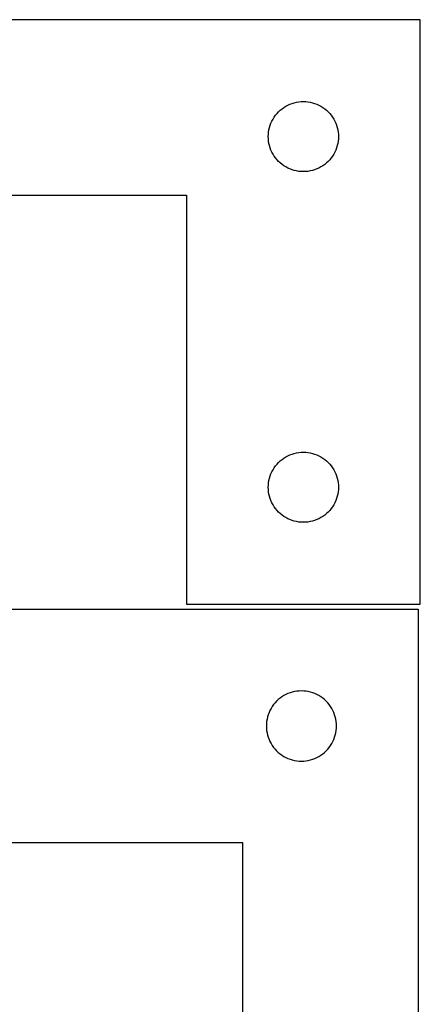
# Model space of a CAD drawing. Header units: millimetres. Extents: x 7 to 1242, y 7 to 1239.
# Tile 21 of 21: x 1135 to 1238, y 986 to 1239. Entities that reach past the tile are written whole.
import ezdxf

# ---------------------------------------------------------------- set-up
doc = ezdxf.new("R2010")
doc.units = ezdxf.units.MM
doc.layers.add('CUT', color=7, linetype='CONTINUOUS', true_color=0x000000)

msp = doc.modelspace()

# ---------------------------------------------------------------- linework, layer by layer
at = {"layer": 'CUT'}
for p, q in [((1237.828791, 1238.817206), (1057.828791, 1238.817206)), ((1237.828791, 1088.817206), (1237.828791, 1238.817206)), ((1201.46483, 1215.181167), (1201.894678, 1215.583764)), ((1201.894678, 1215.583764), (1202.349938, 1215.957386)), ((1202.349938, 1215.957386), (1202.828659, 1216.300432)), ((1202.828659, 1216.300432), (1203.328791, 1216.611434)), ((1203.328791, 1216.611434), (1203.848193, 1216.88906)), ((1203.848193, 1216.88906), (1204.38464, 1217.132121)), ((1204.38464, 1217.132121), (1204.935836, 1217.339577)), ((1204.935836, 1217.339577), (1205.499419, 1217.510538)), ((1205.499419, 1217.510538), (1206.072978, 1217.644273)), ((1206.072978, 1217.644273), (1206.654055, 1217.740209)), ((1206.654055, 1217.740209), (1207.240163, 1217.797936)), ((1207.240163, 1217.797936), (1207.828791, 1217.817206)), ((1207.828791, 1217.817206), (1208.417419, 1217.797936)), ((1208.417419, 1217.797936), (1209.003527, 1217.740209)), ((1209.003527, 1217.740209), (1209.584604, 1217.644273)), ((1209.584604, 1217.644273), (1210.158162, 1217.510538)), ((1210.158162, 1217.510538), (1210.721746, 1217.339577)), ((1210.721746, 1217.339577), (1211.272942, 1217.132121)), ((1211.272942, 1217.132121), (1211.809389, 1216.88906)), ((1211.809389, 1216.88906), (1212.328791, 1216.611434)), ((1212.328791, 1216.611434), (1212.828923, 1216.300432)), ((1212.828923, 1216.300432), (1213.307644, 1215.957386)), ((1213.307644, 1215.957386), (1213.762903, 1215.583764)), ((1213.762903, 1215.583764), (1214.192752, 1215.181167)), ((1199.756936, 1212.797804), (1200.034562, 1213.317206)), ((1200.034562, 1213.317206), (1200.345564, 1213.817338)), ((1200.345564, 1213.817338), (1200.688611, 1214.296059)), ((1200.688611, 1214.296059), (1201.062233, 1214.751318)), ((1201.062233, 1214.751318), (1201.46483, 1215.181167)), ((1214.192752, 1215.181167), (1214.595349, 1214.751318)), ((1214.595349, 1214.751318), (1214.968971, 1214.296059)), ((1214.968971, 1214.296059), (1215.312017, 1213.817338)), ((1215.312017, 1213.817338), (1215.623019, 1213.317206)), ((1215.623019, 1213.317206), (1215.900645, 1212.797804)), ((1198.905787, 1209.991941), (1199.001723, 1210.573019)), ((1199.001723, 1210.573019), (1199.135458, 1211.146577)), ((1199.135458, 1211.146577), (1199.30642, 1211.710161)), ((1199.30642, 1211.710161), (1199.513875, 1212.261357)), ((1199.513875, 1212.261357), (1199.756936, 1212.797804)), ((1215.900645, 1212.797804), (1216.143707, 1212.261357)), ((1216.143707, 1212.261357), (1216.351162, 1211.710161)), ((1216.351162, 1211.710161), (1216.522123, 1211.146577)), ((1216.522123, 1211.146577), (1216.655858, 1210.573019)), ((1216.655858, 1210.573019), (1216.751795, 1209.991941)), ((1198.828791, 1208.817206), (1198.84806, 1209.405834)), ((1198.84806, 1208.228578), (1198.828791, 1208.817206)), ((1198.84806, 1209.405834), (1198.905787, 1209.991941)), ((1198.905787, 1207.64247), (1198.84806, 1208.228578)), ((1216.751795, 1209.991941), (1216.809521, 1209.405834)), ((1216.809521, 1208.228578), (1216.751795, 1207.64247)), ((1216.809521, 1209.405834), (1216.828791, 1208.817206)), ((1216.828791, 1208.817206), (1216.809521, 1208.228578)), ((1199.001723, 1207.061393), (1198.905787, 1207.64247)), ((1199.135458, 1206.487834), (1199.001723, 1207.061393)), ((1199.30642, 1205.92425), (1199.135458, 1206.487834)), ((1199.513875, 1205.373055), (1199.30642, 1205.92425)), ((1216.351162, 1205.92425), (1216.143707, 1205.373055)), ((1216.522123, 1206.487834), (1216.351162, 1205.92425)), ((1216.655858, 1207.061393), (1216.522123, 1206.487834)), ((1216.751795, 1207.64247), (1216.655858, 1207.061393)), ((1199.756936, 1204.836607), (1199.513875, 1205.373055)), ((1200.034562, 1204.317206), (1199.756936, 1204.836607)), ((1200.345564, 1203.817074), (1200.034562, 1204.317206)), ((1200.688611, 1203.338353), (1200.345564, 1203.817074)), ((1201.062233, 1202.883093), (1200.688611, 1203.338353)), ((1201.46483, 1202.453245), (1201.062233, 1202.883093)), ((1214.595349, 1202.883093), (1214.192752, 1202.453245)), ((1214.968971, 1203.338353), (1214.595349, 1202.883093)), ((1215.312017, 1203.817074), (1214.968971, 1203.338353)), ((1215.623019, 1204.317206), (1215.312017, 1203.817074)), ((1215.900645, 1204.836607), (1215.623019, 1204.317206)), ((1216.143707, 1205.373055), (1215.900645, 1204.836607)), ((1201.894678, 1202.050647), (1201.46483, 1202.453245)), ((1202.349938, 1201.677026), (1201.894678, 1202.050647)), ((1202.828659, 1201.333979), (1202.349938, 1201.677026)), ((1203.328791, 1201.022977), (1202.828659, 1201.333979)), ((1203.848193, 1200.745351), (1203.328791, 1201.022977)), ((1204.38464, 1200.50229), (1203.848193, 1200.745351)), ((1204.935836, 1200.294835), (1204.38464, 1200.50229)), ((1211.272942, 1200.50229), (1210.721746, 1200.294835)), ((1211.809389, 1200.745351), (1211.272942, 1200.50229)), ((1212.328791, 1201.022977), (1211.809389, 1200.745351)), ((1212.828923, 1201.333979), (1212.328791, 1201.022977)), ((1213.307644, 1201.677026), (1212.828923, 1201.333979)), ((1213.762903, 1202.050647), (1213.307644, 1201.677026)), ((1214.192752, 1202.453245), (1213.762903, 1202.050647)), ((1205.499419, 1200.123873), (1204.935836, 1200.294835)), ((1206.072978, 1199.990138), (1205.499419, 1200.123873)), ((1206.654055, 1199.894202), (1206.072978, 1199.990138)), ((1207.240163, 1199.836475), (1206.654055, 1199.894202)), ((1207.828791, 1199.817206), (1207.240163, 1199.836475)), ((1208.417419, 1199.836475), (1207.828791, 1199.817206)), ((1209.003527, 1199.894202), (1208.417419, 1199.836475)), ((1209.584604, 1199.990138), (1209.003527, 1199.894202)), ((1210.158162, 1200.123873), (1209.584604, 1199.990138)), ((1210.721746, 1200.294835), (1210.158162, 1200.123873)), ((1057.828791, 1193.817206), (1177.828791, 1193.817206)), ((1177.828791, 1193.817206), (1177.828791, 1088.817206)), ((1203.848193, 1126.88906), (1204.38464, 1127.132121)), ((1204.38464, 1127.132121), (1204.935836, 1127.339577)), ((1204.935836, 1127.339577), (1205.499419, 1127.510538)), ((1205.499419, 1127.510538), (1206.072978, 1127.644273)), ((1206.072978, 1127.644273), (1206.654055, 1127.740209)), ((1206.654055, 1127.740209), (1207.240163, 1127.797936)), ((1207.240163, 1127.797936), (1207.828791, 1127.817206)), ((1207.828791, 1127.817206), (1208.417419, 1127.797936)), ((1208.417419, 1127.797936), (1209.003527, 1127.740209)), ((1209.003527, 1127.740209), (1209.584604, 1127.644273)), ((1209.584604, 1127.644273), (1210.158162, 1127.510538)), ((1210.158162, 1127.510538), (1210.721746, 1127.339577)), ((1210.721746, 1127.339577), (1211.272942, 1127.132121)), ((1211.272942, 1127.132121), (1211.809389, 1126.88906)), ((1200.688611, 1124.296059), (1201.062233, 1124.751318)), ((1201.062233, 1124.751318), (1201.46483, 1125.181167)), ((1201.46483, 1125.181167), (1201.894678, 1125.583764)), ((1201.894678, 1125.583764), (1202.349938, 1125.957386)), ((1202.349938, 1125.957386), (1202.828659, 1126.300432)), ((1202.828659, 1126.300432), (1203.328791, 1126.611434)), ((1203.328791, 1126.611434), (1203.848193, 1126.88906)), ((1211.809389, 1126.88906), (1212.328791, 1126.611434)), ((1212.328791, 1126.611434), (1212.828923, 1126.300432)), ((1212.828923, 1126.300432), (1213.307644, 1125.957386)), ((1213.307644, 1125.957386), (1213.762903, 1125.583764)), ((1213.762903, 1125.583764), (1214.192752, 1125.181167)), ((1214.192752, 1125.181167), (1214.595349, 1124.751318)), ((1214.595349, 1124.751318), (1214.968971, 1124.296059)), ((1199.30642, 1121.710161), (1199.513875, 1122.261357)), ((1199.513875, 1122.261357), (1199.756936, 1122.797804)), ((1199.756936, 1122.797804), (1200.034562, 1123.317206)), ((1200.034562, 1123.317206), (1200.345564, 1123.817338)), ((1200.345564, 1123.817338), (1200.688611, 1124.296059)), ((1214.968971, 1124.296059), (1215.312017, 1123.817338)), ((1215.312017, 1123.817338), (1215.623019, 1123.317206)), ((1215.623019, 1123.317206), (1215.900645, 1122.797804)), ((1215.900645, 1122.797804), (1216.143707, 1122.261357)), ((1216.143707, 1122.261357), (1216.351162, 1121.710161)), ((1198.84806, 1119.405834), (1198.905787, 1119.991941)), ((1198.905787, 1119.991941), (1199.001723, 1120.573019)), ((1199.001723, 1120.573019), (1199.135458, 1121.146577)), ((1199.135458, 1121.146577), (1199.30642, 1121.710161)), ((1216.351162, 1121.710161), (1216.522123, 1121.146577)), ((1216.522123, 1121.146577), (1216.655858, 1120.573019)), ((1216.655858, 1120.573019), (1216.751795, 1119.991941)), ((1216.751795, 1119.991941), (1216.809521, 1119.405834)), ((1198.828791, 1118.817206), (1198.84806, 1119.405834)), ((1198.84806, 1118.228578), (1198.828791, 1118.817206)), ((1198.905787, 1117.64247), (1198.84806, 1118.228578)), ((1199.001723, 1117.061393), (1198.905787, 1117.64247)), ((1199.135458, 1116.487834), (1199.001723, 1117.061393)), ((1216.655858, 1117.061393), (1216.522123, 1116.487834)), ((1216.751795, 1117.64247), (1216.655858, 1117.061393)), ((1216.809521, 1118.228578), (1216.751795, 1117.64247)), ((1216.809521, 1119.405834), (1216.828791, 1118.817206)), ((1216.828791, 1118.817206), (1216.809521, 1118.228578)), ((1199.30642, 1115.92425), (1199.135458, 1116.487834)), ((1199.513875, 1115.373055), (1199.30642, 1115.92425)), ((1199.756936, 1114.836607), (1199.513875, 1115.373055)), ((1200.034562, 1114.317206), (1199.756936, 1114.836607)), ((1215.900645, 1114.836607), (1215.623019, 1114.317206)), ((1216.143707, 1115.373055), (1215.900645, 1114.836607)), ((1216.351162, 1115.92425), (1216.143707, 1115.373055)), ((1216.522123, 1116.487834), (1216.351162, 1115.92425)), ((1200.345564, 1113.817074), (1200.034562, 1114.317206)), ((1200.688611, 1113.338353), (1200.345564, 1113.817074)), ((1201.062233, 1112.883093), (1200.688611, 1113.338353)), ((1201.46483, 1112.453245), (1201.062233, 1112.883093)), ((1201.894678, 1112.050647), (1201.46483, 1112.453245)), ((1202.349938, 1111.677026), (1201.894678, 1112.050647)), ((1213.762903, 1112.050647), (1213.307644, 1111.677026)), ((1214.192752, 1112.453245), (1213.762903, 1112.050647)), ((1214.595349, 1112.883093), (1214.192752, 1112.453245)), ((1214.968971, 1113.338353), (1214.595349, 1112.883093)), ((1215.312017, 1113.817074), (1214.968971, 1113.338353)), ((1215.623019, 1114.317206), (1215.312017, 1113.817074)), ((1202.828659, 1111.333979), (1202.349938, 1111.677026)), ((1203.328791, 1111.022977), (1202.828659, 1111.333979)), ((1203.848193, 1110.745351), (1203.328791, 1111.022977)), ((1204.38464, 1110.50229), (1203.848193, 1110.745351)), ((1204.935836, 1110.294835), (1204.38464, 1110.50229)), ((1205.499419, 1110.123873), (1204.935836, 1110.294835)), ((1206.072978, 1109.990138), (1205.499419, 1110.123873)), ((1206.654055, 1109.894202), (1206.072978, 1109.990138)), ((1207.240163, 1109.836475), (1206.654055, 1109.894202)), ((1207.828791, 1109.817206), (1207.240163, 1109.836475)), ((1208.417419, 1109.836475), (1207.828791, 1109.817206)), ((1209.003527, 1109.894202), (1208.417419, 1109.836475)), ((1209.584604, 1109.990138), (1209.003527, 1109.894202)), ((1210.158162, 1110.123873), (1209.584604, 1109.990138)), ((1210.721746, 1110.294835), (1210.158162, 1110.123873)), ((1211.272942, 1110.50229), (1210.721746, 1110.294835)), ((1211.809389, 1110.745351), (1211.272942, 1110.50229)), ((1212.328791, 1111.022977), (1211.809389, 1110.745351)), ((1212.828923, 1111.333979), (1212.328791, 1111.022977)), ((1213.307644, 1111.677026), (1212.828923, 1111.333979)), ((1087.320426, 1087.53669), (1237.320426, 1087.53669)), ((1177.828791, 1088.817206), (1237.828791, 1088.817206)), ((1237.320426, 1087.53669), (1237.320426, 907.53669)), ((1206.14569, 1066.459694), (1205.564613, 1066.363758)), ((1206.731798, 1066.51742), (1206.14569, 1066.459694)), ((1207.320426, 1066.53669), (1206.731798, 1066.51742)), ((1207.909054, 1066.51742), (1207.320426, 1066.53669)), ((1208.495162, 1066.459694), (1207.909054, 1066.51742)), ((1209.076239, 1066.363758), (1208.495162, 1066.459694)), ((1200.956465, 1063.900651), (1200.553868, 1063.470802)), ((1201.386313, 1064.303248), (1200.956465, 1063.900651)), ((1201.841573, 1064.67687), (1201.386313, 1064.303248)), ((1202.320294, 1065.019917), (1201.841573, 1064.67687)), ((1202.820426, 1065.330919), (1202.320294, 1065.019917)), ((1203.339828, 1065.608545), (1202.820426, 1065.330919)), ((1203.876275, 1065.851606), (1203.339828, 1065.608545)), ((1204.427471, 1066.059061), (1203.876275, 1065.851606)), ((1204.991054, 1066.230023), (1204.427471, 1066.059061)), ((1205.564613, 1066.363758), (1204.991054, 1066.230023)), ((1209.649797, 1066.230023), (1209.076239, 1066.363758)), ((1210.213381, 1066.059061), (1209.649797, 1066.230023)), ((1210.764577, 1065.851606), (1210.213381, 1066.059061)), ((1211.301024, 1065.608545), (1210.764577, 1065.851606)), ((1211.820426, 1065.330919), (1211.301024, 1065.608545)), ((1212.320558, 1065.019917), (1211.820426, 1065.330919)), ((1212.799279, 1064.67687), (1212.320558, 1065.019917)), ((1213.254538, 1064.303248), (1212.799279, 1064.67687)), ((1213.684387, 1063.900651), (1213.254538, 1064.303248)), ((1214.086984, 1063.470802), (1213.684387, 1063.900651)), ((1199.248571, 1061.517288), (1199.00551, 1060.980841)), ((1199.526197, 1062.03669), (1199.248571, 1061.517288)), ((1199.837199, 1062.536822), (1199.526197, 1062.03669)), ((1200.180246, 1063.015543), (1199.837199, 1062.536822)), ((1200.553868, 1063.470802), (1200.180246, 1063.015543)), ((1214.460606, 1063.015543), (1214.086984, 1063.470802)), ((1214.803652, 1062.536822), (1214.460606, 1063.015543)), ((1215.114654, 1062.03669), (1214.803652, 1062.536822)), ((1215.39228, 1061.517288), (1215.114654, 1062.03669)), ((1215.635342, 1060.980841), (1215.39228, 1061.517288)), ((1198.493358, 1059.292503), (1198.397422, 1058.711426)), ((1198.627093, 1059.866062), (1198.493358, 1059.292503)), ((1198.798055, 1060.429645), (1198.627093, 1059.866062)), ((1199.00551, 1060.980841), (1198.798055, 1060.429645)), ((1215.842797, 1060.429645), (1215.635342, 1060.980841)), ((1216.013758, 1059.866062), (1215.842797, 1060.429645)), ((1216.147493, 1059.292503), (1216.013758, 1059.866062)), ((1216.24343, 1058.711426), (1216.147493, 1059.292503)), ((1198.339696, 1058.125318), (1198.320426, 1057.53669)), ((1198.320426, 1057.53669), (1198.339696, 1056.948062)), ((1198.397422, 1058.711426), (1198.339696, 1058.125318)), ((1198.339696, 1056.948062), (1198.397422, 1056.361954)), ((1198.397422, 1056.361954), (1198.493358, 1055.780877)), ((1216.147493, 1055.780877), (1216.24343, 1056.361954)), ((1216.301156, 1058.125318), (1216.24343, 1058.711426)), ((1216.24343, 1056.361954), (1216.301156, 1056.948062)), ((1216.320426, 1057.53669), (1216.301156, 1058.125318)), ((1216.301156, 1056.948062), (1216.320426, 1057.53669)), ((1198.493358, 1055.780877), (1198.627093, 1055.207319)), ((1198.627093, 1055.207319), (1198.798055, 1054.643735)), ((1198.798055, 1054.643735), (1199.00551, 1054.092539)), ((1199.00551, 1054.092539), (1199.248571, 1053.556092)), ((1215.39228, 1053.556092), (1215.635342, 1054.092539)), ((1215.635342, 1054.092539), (1215.842797, 1054.643735)), ((1215.842797, 1054.643735), (1216.013758, 1055.207319)), ((1216.013758, 1055.207319), (1216.147493, 1055.780877)), ((1199.248571, 1053.556092), (1199.526197, 1053.03669)), ((1199.526197, 1053.03669), (1199.837199, 1052.536558)), ((1199.837199, 1052.536558), (1200.180246, 1052.057837)), ((1200.180246, 1052.057837), (1200.553868, 1051.602578)), ((1200.553868, 1051.602578), (1200.956465, 1051.172729)), ((1213.684387, 1051.172729), (1214.086984, 1051.602578)), ((1214.086984, 1051.602578), (1214.460606, 1052.057837)), ((1214.460606, 1052.057837), (1214.803652, 1052.536558)), ((1214.803652, 1052.536558), (1215.114654, 1053.03669)), ((1215.114654, 1053.03669), (1215.39228, 1053.556092)), ((1200.956465, 1051.172729), (1201.386313, 1050.770132)), ((1201.386313, 1050.770132), (1201.841573, 1050.39651)), ((1201.841573, 1050.39651), (1202.320294, 1050.053464)), ((1202.320294, 1050.053464), (1202.820426, 1049.742462)), ((1202.820426, 1049.742462), (1203.339828, 1049.464835)), ((1203.339828, 1049.464835), (1203.876275, 1049.221774)), ((1203.876275, 1049.221774), (1204.427471, 1049.014319)), ((1204.427471, 1049.014319), (1204.991054, 1048.843358)), ((1204.991054, 1048.843358), (1205.564613, 1048.709623)), ((1209.076239, 1048.709623), (1209.649797, 1048.843358)), ((1209.649797, 1048.843358), (1210.213381, 1049.014319)), ((1210.213381, 1049.014319), (1210.764577, 1049.221774)), ((1210.764577, 1049.221774), (1211.301024, 1049.464835)), ((1211.301024, 1049.464835), (1211.820426, 1049.742462)), ((1211.820426, 1049.742462), (1212.320558, 1050.053464)), ((1212.320558, 1050.053464), (1212.799279, 1050.39651)), ((1212.799279, 1050.39651), (1213.254538, 1050.770132)), ((1213.254538, 1050.770132), (1213.684387, 1051.172729)), ((1205.564613, 1048.709623), (1206.14569, 1048.613686)), ((1206.14569, 1048.613686), (1206.731798, 1048.55596)), ((1206.731798, 1048.55596), (1207.320426, 1048.53669)), ((1207.320426, 1048.53669), (1207.909054, 1048.55596)), ((1207.909054, 1048.55596), (1208.495162, 1048.613686)), ((1208.495162, 1048.613686), (1209.076239, 1048.709623)), ((1192.320426, 1027.53669), (1087.320426, 1027.53669)), ((1192.320426, 907.53669), (1192.320426, 1027.53669))]:
    msp.add_line(p, q, dxfattribs=at)

doc.saveas('drawing.dxf')
